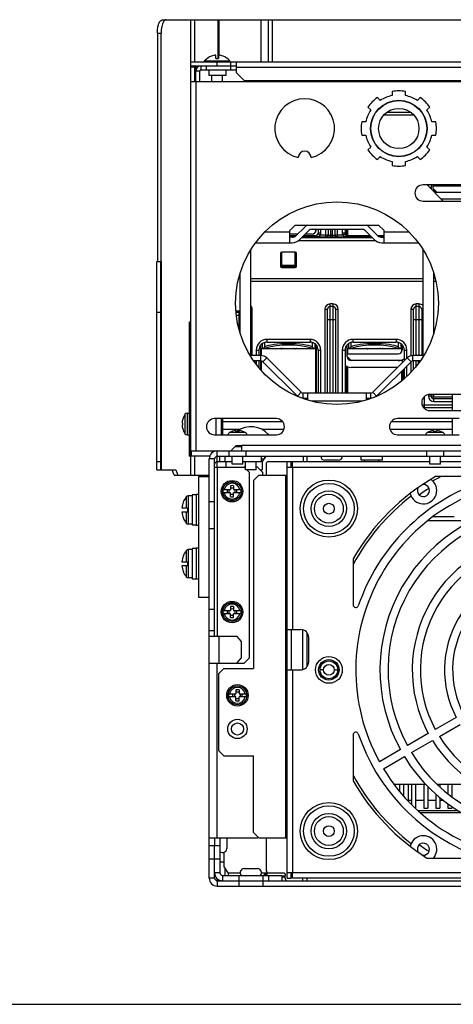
# Model space of a CAD drawing. Header units: millimetres. Extents: x 0 to 1800, y 0 to 1800.
# Tile 1 of 37: x 441 to 603, y 0 to 366. Entities that reach past the tile are written whole.
import ezdxf

# ---------------------------------------------------------------- set-up
doc = ezdxf.new("R2010")
doc.units = ezdxf.units.MM
doc.header["$LTSCALE"] = 117.333333
doc.layers.get('0').update_dxf_attribs({"linetype": 'CONTINUOUS'})
doc.layers.add('00_COMPONENTS', color=7, linetype='CONTINUOUS')

msp = doc.modelspace()

# ---------------------------------------------------------------- linework, layer by layer
at = {"color": 7, "linetype": 'CONTINUOUS'}
msp.add_line((0, 0), (1800, 0), dxfattribs=at)
msp.add_line((0, 0), (1800, 0), dxfattribs=at)
at = {"layer": '00_COMPONENTS', "color": 7, "linetype": 'CONTINUOUS'}
for p, q in [((494.42, 366.49), (780.14, 366.49)), ((533.78, 350.84), (533.78, 366.49)), ((492.51, 361.49), (492.51, 276.49)), ((493.9, 276.49), (493.9, 361.49)), ((512.63, 352.95), (512.64, 352.93)), ((514.28, 352.09), (514.28, 353.3)), ((514.28, 352.09), (515.28, 352.09)), ((515.28, 353.3), (515.28, 352.09)), ((516.92, 352.93), (516.93, 352.95)), ((504.78, 350.84), (769.78, 350.84)), ((504.78, 350.84), (504.78, 349.34)), ((504.78, 348.84), (504.78, 205.99)), ((508.78, 347.84), (508.78, 349.34)), ((510.08, 351.13), (519.48, 351.13)), ((510.08, 350.84), (510.08, 351.13)), ((510.78, 347.84), (510.78, 349.34)), ((519.48, 350.84), (519.48, 351.13)), ((519.78, 347.84), (519.78, 350.84)), ((521.78, 350.84), (521.78, 346.84)), ((506.78, 343.34), (506.78, 347.34)), ((512.78, 343.34), (512.78, 345.74)), ((516.78, 343.34), (516.78, 345.74)), ((524.78, 343.84), (521.78, 346.84)), ((695.28, 343.34), (504.78, 343.34)), ((524.78, 343.84), (749.78, 343.84)), ((575.39, 336.42), (574.31, 337.5)), ((579.78, 339.77), (579.78, 338.24)), ((584.78, 338.24), (584.78, 339.77)), ((590.26, 337.5), (589.18, 336.42)), ((570.78, 333.97), (571.86, 332.89)), ((592.71, 332.89), (593.79, 333.97)), ((587.87, 330.99), (576.7, 330.99)), ((570.04, 328.49), (568.51, 328.49)), ((596.06, 328.49), (594.53, 328.49)), ((568.51, 323.49), (570.04, 323.49)), ((594.53, 323.49), (596.06, 323.49)), ((571.86, 319.1), (570.78, 318.02)), ((593.79, 318.02), (592.71, 319.1)), ((574.31, 314.49), (575.39, 315.57)), ((589.18, 315.57), (590.26, 314.49)), ((579.78, 313.75), (579.78, 312.22)), ((584.78, 312.22), (584.78, 313.75)), ((614.28, 304.99), (591.28, 304.99)), ((598.78, 298.99), (592.78, 304.99)), ((595.03, 303.69), (595.03, 304.99)), ((595.03, 304.69), (614.03, 304.69)), ((595.09, 303.69), (595.09, 304.69)), ((595.53, 304.99), (595.53, 304.69)), ((594.28, 304.09), (594.28, 303.49)), ((595.09, 303.69), (596.59, 302.19)), ((615.53, 302.19), (596.53, 302.19)), ((591.28, 298.99), (614.28, 298.99)), ((614.03, 299.69), (598.08, 299.69)), ((541.78, 287.99), (543.78, 289.99)), ((543.78, 289.99), (574.78, 289.99)), ((574.78, 289.99), (576.78, 287.99)), ((541.78, 283.49), (541.78, 287.99)), ((544.65, 286.69), (541.78, 286.69)), ((543.95, 285.99), (541.78, 285.99)), ((547.28, 289.32), (544.04, 286.08)), ((545.45, 284.67), (548.7, 287.91)), ((551.28, 285.99), (546.78, 285.99)), ((550.03, 286.69), (547.48, 286.69)), ((550.11, 288.49), (568.45, 288.49)), ((551.53, 288.49), (551.53, 288.19)), ((552.28, 286.99), (552.22, 286.64)), ((552.28, 288.49), (552.28, 286.99)), ((556.03, 288.49), (556.03, 286.29)), ((558.53, 288.49), (558.53, 286.29)), ((562.28, 288.49), (562.28, 286.99)), ((562.35, 286.64), (562.28, 286.99)), ((562.78, 286.13), (562.78, 288.49)), ((571.78, 285.99), (563.28, 285.99)), ((569.87, 287.91), (573.11, 284.67)), ((574.53, 286.08), (571.28, 289.32)), ((576.78, 285.99), (574.62, 285.99)), ((576.78, 283.49), (576.78, 287.99)), ((529.06, 283.49), (542.63, 283.49)), ((543.06, 285.54), (541.78, 285.54)), ((542.63, 285.49), (541.78, 285.49)), ((572.48, 285.29), (546.08, 285.29)), ((546.16, 285.37), (572.41, 285.37)), ((572.23, 285.54), (546.33, 285.54)), ((576.78, 285.54), (575.5, 285.54)), ((575.94, 285.49), (576.78, 285.49)), ((575.94, 283.49), (589.51, 283.49)), ((527.28, 241.49), (527.28, 280.92)), ((538.28, 279.49), (538.28, 274.79)), ((543.78, 279.99), (538.78, 279.99)), ((538.78, 274.49), (538.78, 279.99)), ((543.78, 274.49), (543.78, 279.99)), ((544.28, 274.79), (544.28, 279.49)), ((591.28, 241.49), (591.28, 280.92)), ((492.28, 276.49), (493.9, 276.49)), ((492.28, 198.99), (492.28, 276.49)), ((493.78, 198.99), (493.78, 276.49)), ((543.78, 274.99), (538.78, 274.99)), ((523.28, 249.83), (523.28, 272.16)), ((543.78, 274.49), (538.78, 274.49)), ((538.78, 274.29), (543.78, 274.29)), ((595.28, 249.83), (595.28, 272.16)), ((591.28, 268.99), (527.28, 268.99)), ((596.11, 268.99), (595.28, 268.99)), ((493.78, 257.49), (492.28, 257.49)), ((522.78, 257.49), (521.77, 257.49)), ((555.78, 227.49), (555.78, 258.69)), ((557.78, 259.69), (556.78, 259.69)), ((558.78, 258.69), (558.78, 227.49)), ((587.78, 241.49), (587.78, 258.69)), ((589.78, 259.69), (588.78, 259.69)), ((590.78, 258.69), (590.78, 241.49)), ((504.48, 253.99), (504.78, 253.99)), ((504.48, 203.99), (504.48, 253.99)), ((531.53, 245.93), (531.53, 244.09)), ((533.28, 246.49), (549.28, 246.49)), ((551.03, 245.93), (551.03, 244.09)), ((563.53, 245.93), (563.53, 244.09)), ((565.28, 246.49), (581.28, 246.49)), ((583.03, 245.93), (583.03, 244.09)), ((530.28, 243.49), (530.28, 241.49)), ((531.03, 241.49), (531.03, 245.48)), ((531.16, 244.09), (551.03, 244.09)), ((538.28, 243.94), (538.28, 244.09)), ((544.28, 243.94), (538.28, 243.94)), ((544.28, 243.94), (544.28, 244.09)), ((551.04, 244.09), (551.41, 244.09)), ((551.53, 245.48), (551.53, 227.59)), ((552.28, 243.49), (552.28, 227.49)), ((562.28, 243.49), (562.28, 227.49)), ((563.03, 241.09), (563.03, 245.48)), ((563.03, 242.09), (582.03, 242.09)), ((563.09, 241.09), (563.09, 242.09)), ((563.16, 244.09), (583.03, 244.09)), ((570.28, 243.94), (570.28, 244.09)), ((576.28, 243.94), (570.28, 243.94)), ((576.28, 243.94), (576.28, 244.09)), ((583.04, 244.09), (583.41, 244.09)), ((583.53, 245.48), (583.53, 243.59)), ((584.28, 243.49), (584.28, 239.49)), ((531.04, 241.49), (527.03, 241.49)), ((530.28, 239.49), (530.28, 236.93)), ((531.03, 236.05), (531.03, 239.49)), ((545.99, 227.79), (533.16, 240.62)), ((563.09, 241.09), (564.59, 239.59)), ((583.53, 239.59), (564.53, 239.59)), ((585.4, 240.62), (572.58, 227.79)), ((583.53, 239.59), (583.53, 238.74)), ((591.54, 241.49), (587.53, 241.49)), ((587.78, 236.34), (587.78, 239.49)), ((562.78, 227.49), (562.78, 237.5)), ((581.88, 237.09), (564.53, 237.09)), ((583.78, 236.17), (583.78, 232.34)), ((584.28, 236.67), (584.28, 232.8)), ((571.87, 227.49), (546.7, 227.49)), ((548.28, 227.49), (548.28, 224.95)), ((570.28, 224.95), (570.28, 227.49)), ((548.28, 225.39), (546.89, 225.39)), ((571.68, 225.39), (570.28, 225.39)), ((616.78, 226.99), (593.78, 226.99)), ((594.28, 226.99), (594.28, 226.39)), ((595.03, 225.43), (595.03, 226.99)), ((595.03, 226.09), (602.28, 226.09)), ((595.09, 225.42), (595.09, 226.09)), ((602.28, 225.39), (595.28, 225.39)), ((503.57, 219.99), (504.48, 219.99)), ((602.28, 221.99), (591.78, 221.99)), ((593.78, 220.99), (616.78, 220.99)), ((501.92, 217.63), (501.99, 217.63)), ((501.99, 217.77), (501.99, 217.77)), ((502.78, 219.61), (502.78, 219.56)), ((536.78, 217.99), (513.78, 217.99)), ((514.28, 217.99), (514.28, 211.99)), ((516.78, 216.99), (539.01, 216.99)), ((579.55, 216.99), (602.28, 216.99)), ((604.78, 217.99), (581.78, 217.99)), ((501.99, 214.36), (501.92, 214.36)), ((521.68, 213.24), (521.68, 213.54)), ((522.88, 213.24), (522.88, 213.54)), ((595.18, 213.24), (595.18, 213.54)), ((596.38, 213.24), (596.38, 213.54)), ((502.78, 212.43), (502.78, 212.38)), ((503.57, 211.99), (504.48, 211.99)), ((513.78, 211.99), (536.78, 211.99)), ((518.92, 212.49), (518.97, 212.49)), ((525.59, 212.49), (525.65, 212.49)), ((581.78, 211.99), (604.78, 211.99)), ((592.42, 212.49), (592.47, 212.49)), ((599.09, 212.49), (599.15, 212.49)), ((504.78, 205.99), (769.78, 205.99)), ((505.04, 205.99), (505.04, 203.99)), ((519.13, 205.99), (519.13, 203.89)), ((519.78, 205.99), (521.78, 207.99)), ((523.78, 207.49), (521.28, 207.49)), ((521.78, 207.99), (523.78, 207.99)), ((523.78, 207.99), (523.78, 205.99)), ((525.43, 205.99), (525.43, 203.89)), ((592.63, 205.99), (592.63, 203.89)), ((598.93, 205.99), (598.93, 203.89)), ((492.28, 201.99), (493.78, 201.99)), ((504.48, 203.99), (505.04, 203.99)), ((511.78, 46.99), (511.78, 202.99)), ((514.78, 199.99), (514.78, 201.99)), ((515.78, 201.99), (515.78, 203.99)), ((517.78, 201.99), (517.78, 203.99)), ((525.43, 203.89), (519.13, 203.89)), ((520.28, 200.99), (520.28, 203.89)), ((524.28, 200.99), (524.28, 203.89)), ((525.28, 198.99), (525.28, 201.89)), ((529.28, 198.99), (529.28, 201.89)), ((531.08, 202.99), (532.17, 202.99)), ((532.53, 203.51), (532.53, 203.99)), ((533.67, 201.99), (542.78, 201.99)), ((542.28, 199.99), (542.28, 201.99)), ((559.78, 202.49), (554.78, 202.49)), ((568.31, 202.59), (568.31, 203.99)), ((576.26, 202.59), (568.31, 202.59)), ((569.68, 201.99), (569.68, 202.59)), ((574.88, 201.99), (574.88, 202.59)), ((576.26, 202.59), (576.26, 203.99)), ((598.93, 203.89), (592.63, 203.89)), ((593.78, 200.99), (593.78, 203.89)), ((597.78, 200.99), (597.78, 203.89)), ((492.28, 198.99), (499.4, 198.99)), ((498.78, 196.99), (498.02, 198.99)), ((499.4, 198.99), (500.17, 196.99)), ((524.28, 200.99), (520.28, 200.99)), ((525.28, 199.99), (524.78, 199.99)), ((529.28, 198.99), (525.28, 198.99)), ((529.78, 199.99), (529.28, 199.99)), ((529.78, 199.99), (531.78, 197.99)), ((531.78, 196.99), (531.78, 197.99)), ((532.96, 200.99), (532.96, 196.99)), ((597.78, 200.99), (593.78, 200.99)), ((498.78, 196.99), (511.78, 196.99)), ((516.97, 191.59), (519.68, 191.59)), ((518.62, 190.39), (518.62, 191.59)), ((519.68, 193.03), (519.68, 191.59)), ((520.88, 193.03), (520.88, 191.59)), ((520.88, 191.59), (523.59, 191.59)), ((521.95, 191.59), (521.95, 190.39)), ((502.2, 186.97), (502.17, 186.99)), ((505.48, 189.24), (504.02, 189.24)), ((506.98, 189.69), (505.48, 189.69)), ((505.48, 189.69), (505.48, 178.29)), ((507.78, 189.74), (506.98, 189.74)), ((506.98, 189.74), (506.98, 178.24)), ((519.68, 190.39), (516.97, 190.39)), ((519.68, 188.96), (519.68, 190.39)), ((523.59, 190.39), (520.88, 190.39)), ((520.88, 188.96), (520.88, 190.39)), ((501.65, 184.74), (503.78, 184.74)), ((503.78, 183.24), (503.78, 184.74)), ((503.78, 183.24), (501.65, 183.24)), ((502.17, 180.99), (502.2, 181.01)), ((609.65, 179.99), (593.03, 179.99)), ((602.92, 181.49), (594.99, 181.49)), ((505.48, 178.74), (504.02, 178.74)), ((506.98, 178.29), (505.48, 178.29)), ((507.78, 178.24), (506.98, 178.24)), ((513.78, 176.99), (511.78, 176.99)), ((505.48, 169.24), (504.02, 169.24)), ((506.98, 169.69), (505.48, 169.69)), ((505.48, 169.69), (505.48, 158.29)), ((507.78, 169.74), (506.98, 169.74)), ((506.98, 169.74), (506.98, 158.24)), ((502.2, 166.97), (502.17, 166.99)), ((501.65, 164.74), (503.78, 164.74)), ((503.78, 163.24), (501.65, 163.24)), ((503.78, 163.24), (503.78, 164.74)), ((502.17, 160.99), (502.2, 161.01)), ((505.48, 158.74), (504.02, 158.74)), ((506.98, 158.29), (505.48, 158.29)), ((507.78, 158.24), (506.98, 158.24)), ((513.78, 146.99), (511.78, 146.99)), ((519.68, 148.03), (519.68, 146.59)), ((520.88, 148.03), (520.88, 146.59)), ((516.97, 146.59), (519.68, 146.59)), ((519.68, 145.39), (516.97, 145.39)), ((518.62, 145.39), (518.62, 146.59)), ((519.68, 143.96), (519.68, 145.39)), ((520.88, 146.59), (523.59, 146.59)), ((523.59, 145.39), (520.88, 145.39)), ((520.88, 143.96), (520.88, 145.39)), ((521.95, 146.59), (521.95, 145.39)), ((542.28, 139.49), (542.28, 124.49)), ((513.78, 138.99), (511.78, 138.99)), ((511.78, 136.99), (522.03, 136.99)), ((523.76, 134.99), (522.03, 136.99)), ((523.76, 128.99), (523.76, 134.99)), ((522.03, 126.99), (523.76, 128.99)), ((511.78, 126.99), (522.03, 126.99)), ((518.97, 115.59), (521.68, 115.59)), ((521.68, 114.39), (518.97, 114.39)), ((520.62, 114.39), (520.62, 115.59)), ((521.68, 117.03), (521.68, 115.59)), ((521.68, 112.96), (521.68, 114.39)), ((522.88, 117.03), (522.88, 115.59)), ((522.88, 115.59), (525.59, 115.59)), ((525.59, 114.39), (522.88, 114.39)), ((522.88, 112.96), (522.88, 114.39)), ((523.95, 115.59), (523.95, 114.39)), ((580.41, 81.99), (592.16, 81.99)), ((582.53, 81.99), (582.53, 79.29)), ((584.03, 81.99), (584.03, 77.56)), ((585.78, 81.99), (585.78, 75.65)), ((587.03, 81.99), (587.03, 74.35)), ((588.53, 81.99), (588.53, 72.99)), ((591.53, 81.99), (591.53, 72.99)), ((593.03, 81.09), (593.03, 72.99)), ((596.38, 81.99), (610.96, 81.99)), ((597.53, 81.99), (597.53, 80.91)), ((600.53, 81.99), (600.53, 78.35)), ((602.03, 81.99), (602.03, 77.19)), ((596.03, 78.21), (596.03, 72.99)), ((585.47, 75.97), (585.78, 75.97)), ((597.53, 76.93), (597.53, 72.99)), ((600.53, 74.56), (600.53, 72.99)), ((602.03, 73.51), (602.03, 72.99)), ((588.44, 72.99), (588.53, 72.99)), ((604.34, 71.99), (589.5, 71.99)), ((591.53, 72.99), (593.03, 72.99)), ((596.03, 72.99), (597.53, 72.99)), ((600.53, 72.99), (602.03, 72.99)), ((511.78, 61.99), (529.78, 61.99)), ((515.78, 58.99), (511.78, 58.99)), ((513.78, 61.91), (513.78, 58.99)), ((518.28, 61.99), (518.28, 57.99)), ((530.03, 62.24), (529.78, 61.99)), ((532.96, 61.99), (532.96, 49.99)), ((517.78, 47.99), (517.78, 50.34)), ((518.02, 49.99), (517.78, 49.99)), ((522.78, 47.99), (522.78, 43.99)), ((524.78, 50.49), (529.78, 50.49)), ((531.78, 47.99), (531.78, 43.99)), ((532.29, 48.46), (533.28, 48.46)), ((532.29, 47.99), (532.29, 48.46)), ((533.21, 48.99), (533.22, 48.99)), ((533.28, 47.99), (533.28, 48.99)), ((533.67, 48.99), (539.33, 48.99)), ((538.78, 47.99), (538.78, 45.99)), ((540.04, 46.99), (540.04, 47.99)), ((542.28, 46.99), (542.28, 48.99)), ((514.78, 43.99), (759.78, 43.99)), ((538.78, 47.49), (540.04, 47.49)), ((540.78, 46.99), (542.28, 46.99))]:
    msp.add_line(p, q, dxfattribs=at)
at = {"layer": '00_COMPONENTS', "color": 9, "linetype": 'CONTINUOUS'}
for p, q in [((504.86, 366.49), (504.86, 350.84)), ((506.32, 366.49), (506.32, 350.84)), ((515.12, 352.09), (515.12, 366.49)), ((515.52, 353.3), (515.52, 366.49)), ((531.05, 350.84), (531.05, 366.49)), ((535.25, 366.49), (535.25, 350.84)), ((492.51, 361.49), (493.9, 361.49)), ((506.28, 348.84), (504.78, 348.84)), ((507.46, 348.84), (506.78, 348.84)), ((514.78, 349.34), (514.78, 350.84)), ((521.78, 348.84), (752.78, 348.84)), ((508.28, 347.34), (506.78, 347.34)), ((506.78, 343.34), (506.78, 205.99)), ((586.78, 331.99), (577.79, 331.99)), ((593.68, 304.09), (594.28, 304.09)), ((532.49, 287.49), (541.78, 287.49)), ((551.28, 288.49), (551.28, 287.37)), ((551.28, 285.99), (551.28, 285.54)), ((553.16, 286.29), (552.22, 286.64)), ((553.28, 286.99), (552.28, 286.99)), ((556.03, 286.29), (553.16, 286.29)), ((553.28, 286.99), (553.28, 288.49)), ((555.03, 288.49), (555.03, 285.54)), ((557.03, 285.54), (557.03, 288.49)), ((557.53, 286.24), (557.03, 286.24)), ((557.53, 288.49), (557.53, 285.54)), ((561.41, 286.29), (558.53, 286.29)), ((559.53, 285.54), (559.53, 288.49)), ((561.28, 288.49), (561.28, 286.99)), ((562.28, 286.99), (561.28, 286.99)), ((562.35, 286.64), (561.41, 286.29)), ((563.28, 285.54), (563.28, 288.49)), ((576.78, 287.49), (586.08, 287.49)), ((541.78, 285.64), (543.38, 285.64)), ((545.02, 284.29), (573.54, 284.29)), ((546.43, 285.64), (551.28, 285.64)), ((552, 285.54), (552, 285.71)), ((562.57, 285.71), (562.57, 285.54)), ((563.28, 285.64), (572.13, 285.64)), ((575.19, 285.64), (576.78, 285.64)), ((493.9, 276.49), (493.9, 198.99)), ((591.28, 269.99), (527.28, 269.99)), ((595.89, 269.99), (595.28, 269.99)), ((557.78, 260.69), (556.78, 260.69)), ((556.78, 227.49), (556.78, 260.69)), ((557.78, 260.69), (557.78, 227.49)), ((589.78, 260.69), (588.78, 260.69)), ((588.78, 241.49), (588.78, 260.69)), ((589.78, 260.69), (589.78, 241.49)), ((523.28, 257.99), (521.72, 257.99)), ((522.78, 257.49), (522.78, 251.59)), ((527.28, 258.69), (527.78, 258.69)), ((527.78, 241.49), (527.78, 258.69)), ((554.78, 258.69), (555.78, 258.69)), ((554.78, 258.69), (554.78, 227.49)), ((558.78, 258.69), (559.78, 258.69)), ((559.78, 227.49), (559.78, 258.69)), ((586.78, 258.69), (587.78, 258.69)), ((586.78, 258.69), (586.78, 241.4)), ((590.78, 258.69), (591.28, 258.69)), ((521.86, 256.5), (522.78, 256.5)), ((556.78, 254.96), (557.78, 254.96)), ((588.78, 254.96), (589.78, 254.96)), ((504.48, 251.99), (504.78, 251.99)), ((532.53, 244.68), (532.53, 246.39)), ((549.28, 247.49), (533.28, 247.49)), ((533.28, 246.49), (533.28, 247.49)), ((549.28, 247.49), (549.28, 246.49)), ((550.03, 246.39), (550.03, 244.68)), ((564.53, 244.68), (564.53, 246.39)), ((581.28, 247.49), (565.28, 247.49)), ((565.28, 246.49), (565.28, 247.49)), ((581.28, 247.49), (581.28, 246.49)), ((582.03, 246.39), (582.03, 244.68)), ((529.28, 243.49), (530.28, 243.49)), ((529.28, 243.49), (529.28, 241.49)), ((531.28, 241.49), (531.28, 244.09)), ((539.28, 244.08), (543.28, 244.08)), ((539.28, 243.94), (539.28, 244.08)), ((543.28, 244.08), (543.28, 243.94)), ((551.28, 244.09), (551.28, 227.49)), ((552.28, 243.49), (553.28, 243.49)), ((553.28, 227.49), (553.28, 243.49)), ((561.28, 243.49), (562.28, 243.49)), ((561.28, 243.49), (561.28, 227.49)), ((563.28, 242.09), (563.28, 244.09)), ((571.28, 244.08), (575.28, 244.08)), ((571.28, 243.94), (571.28, 244.08)), ((575.28, 244.08), (575.28, 243.94)), ((583.28, 244.09), (583.28, 242.77)), ((584.28, 243.49), (585.28, 243.49)), ((585.28, 240.49), (585.28, 243.49)), ((529.28, 239.49), (529.28, 238.19)), ((531.04, 239.49), (531.04, 241.49)), ((531.28, 235.76), (531.28, 239.49)), ((531.75, 239.2), (533.16, 240.62)), ((586.82, 239.2), (585.4, 240.62)), ((586.78, 239.17), (586.78, 235.22)), ((587.53, 239.49), (587.53, 241.49)), ((588.78, 237.53), (588.78, 239.49)), ((563.28, 227.49), (563.28, 237.3)), ((583.28, 235.67), (583.28, 231.94)), ((585.28, 233.71), (585.28, 237.67)), ((544.58, 226.37), (545.99, 227.79)), ((546.7, 225.49), (546.7, 227.49)), ((571.87, 225.49), (571.87, 227.49)), ((573.99, 226.37), (572.58, 227.79)), ((568.65, 224.49), (549.92, 224.49)), ((591.78, 221.76), (591.78, 226.22)), ((593.28, 226.95), (593.28, 226.39)), ((594.28, 226.39), (593.28, 226.39)), ((595.28, 226.09), (595.28, 226.99)), ((595.28, 224.39), (595.28, 225.39)), ((595.28, 224.39), (602.28, 224.39)), ((503.57, 219.99), (503.57, 211.99)), ((602.28, 222.99), (590.96, 222.99)), ((502.74, 219.49), (502.74, 212.5)), ((523.18, 213.99), (516.78, 213.99)), ((525.18, 212.88), (519.39, 212.88)), ((539.61, 213.99), (531.39, 213.99)), ((602.28, 213.99), (578.96, 213.99)), ((598.68, 212.88), (592.89, 212.88)), ((504.48, 205.99), (504.78, 205.99)), ((505.1, 205.99), (505.1, 203.99)), ((514.78, 201.99), (514.78, 205.99)), ((624.78, 207.99), (523.78, 207.99)), ((504.86, 203.99), (504.86, 196.99)), ((506.32, 203.99), (506.32, 196.99)), ((513.78, 202.99), (511.78, 202.99)), ((546.7, 203.99), (546.7, 201.99)), ((548.11, 203.99), (548.11, 201.99)), ((514.78, 199.99), (514.78, 136.99)), ((542.78, 199.99), (628.28, 199.99)), ((542.78, 199.99), (542.78, 139.49)), ((540.28, 61.99), (540.28, 196.99)), ((503.23, 188.85), (503.23, 184.74)), ((504.02, 189.24), (504.02, 178.74)), ((513.78, 186.99), (511.78, 186.99)), ((503.23, 183.24), (503.23, 179.14)), ((503.23, 168.85), (503.23, 164.74)), ((504.02, 169.24), (504.02, 158.74)), ((503.23, 163.24), (503.23, 159.14)), ((546.52, 139.4), (546.52, 124.59)), ((515.53, 126.99), (515.53, 136.99)), ((548.11, 138.38), (548.11, 125.61)), ((514.78, 61.99), (514.78, 126.99)), ((542.78, 124.49), (542.78, 48.99)), ((554.28, 124.49), (552.98, 124.49)), ((558.28, 124.49), (559.58, 124.49)), ((585.78, 75.97), (587.03, 75.97)), ((588.53, 75.97), (591.53, 75.97)), ((593.03, 75.97), (596.03, 75.98)), ((597.53, 75.98), (598.7, 75.98)), ((605.39, 71.33), (590.24, 71.33)), ((515.78, 53.99), (511.78, 53.99)), ((515.78, 48.99), (513.78, 48.99)), ((516.78, 47.99), (516.78, 45.99)), ((533.78, 47.99), (533.78, 45.99)), ((538.78, 47.82), (540.04, 47.82)), ((731.78, 48.99), (542.78, 48.99)), ((513.78, 46.99), (511.78, 46.99)), ((514.78, 45.99), (514.78, 43.99)), ((546.52, 46.99), (546.52, 45.99)), ((548.11, 46.99), (548.11, 45.99))]:
    msp.add_line(p, q, dxfattribs=at)
at = {"layer": '00_COMPONENTS', "color": 3, "linetype": 'CONTINUOUS'}
for p, q in [((504.78, 349.34), (521.78, 349.34)), ((506.28, 348.84), (506.28, 343.34)), ((506.78, 347.34), (506.78, 349.34)), ((508.28, 343.34), (508.28, 347.34)), ((508.78, 347.84), (521.78, 347.84)), ((511.63, 347.84), (511.63, 345.74)), ((517.93, 345.74), (511.63, 345.74)), ((517.93, 347.84), (517.93, 345.74)), ((531.04, 239.49), (528.33, 239.49)), ((529.08, 239.49), (529.08, 238.46)), ((544.58, 226.37), (531.75, 239.2)), ((586.82, 239.2), (573.99, 226.37)), ((590.24, 239.49), (587.53, 239.49)), ((589.48, 239.49), (589.48, 238.46)), ((548.28, 225.49), (546.7, 225.49)), ((571.87, 225.49), (570.28, 225.49)), ((602.28, 220.99), (602.28, 226.99)), ((516.28, 217.99), (516.28, 211.99)), ((516.78, 217.99), (516.78, 211.99)), ((602.28, 211.99), (602.28, 217.99)), ((504.78, 203.99), (504.78, 205.99)), ((511.96, 203.99), (505.04, 203.99)), ((513.78, 136.99), (513.78, 202.99)), ((514.78, 203.99), (519.13, 203.99)), ((514.78, 201.99), (520.28, 201.99)), ((517.98, 201.99), (517.98, 199.99)), ((531.08, 201.89), (524.28, 201.89)), ((525.43, 203.99), (592.63, 203.99)), ((531.08, 203.99), (531.08, 201.89)), ((532.88, 203.99), (531.46, 201.99)), ((531.46, 201.99), (531.46, 198.99)), ((540.78, 46.99), (540.78, 201.99)), ((542.78, 201.99), (593.78, 201.99)), ((542.78, 199.99), (542.78, 201.99)), ((597.78, 201.99), (628.28, 201.99)), ((598.93, 203.99), (675.13, 203.99)), ((513.78, 199.99), (524.78, 199.99)), ((525.28, 199.49), (524.78, 199.99)), ((526.78, 197.99), (525.78, 198.99)), ((526.78, 128.99), (526.78, 197.99)), ((530.78, 198.99), (531.46, 198.99)), ((540.78, 199.99), (542.78, 199.99)), ((507.78, 196.49), (511.78, 196.49)), ((507.78, 196.49), (507.78, 151.49)), ((530.28, 196.99), (528.28, 194.99)), ((528.28, 194.99), (528.28, 124.99)), ((530.28, 196.99), (540.78, 196.99)), ((612.97, 196.44), (595.9, 196.44)), ((565.28, 165.79), (565.28, 148.66)), ((507.78, 151.49), (511.78, 151.49)), ((540.78, 139.49), (545.78, 139.49)), ((548.78, 127.49), (548.78, 136.49)), ((524.78, 126.99), (526.78, 128.99)), ((517.28, 124.99), (515.28, 122.99)), ((517.28, 124.99), (528.28, 124.99)), ((522.03, 126.99), (524.78, 126.99)), ((515.28, 122.99), (515.28, 94.49)), ((540.78, 124.49), (545.78, 124.49)), ((603.65, 106.81), (595.85, 102.3)), ((597.35, 99.71), (605.15, 104.21)), ((565.28, 100.33), (565.28, 83.2)), ((593.25, 100.8), (585.45, 96.3)), ((586.95, 93.7), (594.75, 98.21)), ((515.28, 94.49), (517.28, 92.49)), ((517.28, 92.49), (528.28, 92.49)), ((528.28, 63.99), (528.28, 92.49)), ((582.86, 94.8), (575.06, 90.3)), ((576.56, 87.7), (584.36, 92.2)), ((528.28, 63.99), (530.28, 61.99)), ((513.78, 61.99), (513.78, 61.91)), ((513.78, 46.99), (513.78, 58.99)), ((515.78, 61.99), (515.78, 48.99)), ((530.28, 61.99), (540.78, 61.99)), ((517.32, 50.99), (517.32, 56.59)), ((515.78, 52.99), (517.32, 52.99)), ((592.76, 54.44), (608.01, 54.44)), ((516.78, 47.99), (538.78, 47.99)), ((517.32, 50.99), (518.73, 48.99)), ((518.73, 48.99), (523.28, 48.99)), ((531.28, 48.99), (533.67, 48.99)), ((542.78, 48.99), (540.78, 48.99)), ((542.78, 46.99), (542.78, 48.99)), ((514.78, 45.99), (514.78, 46.77)), ((514.78, 45.99), (522.78, 45.99)), ((522.84, 45.99), (531.73, 45.99)), ((531.78, 45.99), (742.78, 45.99)), ((731.78, 46.99), (542.78, 46.99))]:
    msp.add_line(p, q, dxfattribs=at)
at = {"layer": '00_COMPONENTS', "color": 7, "linetype": 'CONTINUOUS'}
for centre, radius in [((582.28, 325.99), 10.5), ((582.28, 325.99), 10.4), ((582.28, 325.99), 7.5), ((520.28, 190.99), 4), ((520.28, 190.99), 3.5), ((556.28, 184.49), 2), ((520.28, 145.99), 4), ((520.28, 145.99), 3.5), ((556.28, 124.49), 3.3), ((556.28, 124.49), 2), ((522.28, 114.99), 4), ((522.28, 114.99), 3.5), ((522.28, 102.49), 3.6), ((556.28, 64.49), 2)]:
    msp.add_circle(centre, radius, dxfattribs=at)
at = {"layer": '00_COMPONENTS', "color": 4, "linetype": 'CONTINUOUS'}
msp.add_circle((559.28, 260.99), 37.7, dxfattribs=at)
at = {"layer": '00_COMPONENTS', "color": 9, "linetype": 'CONTINUOUS'}
for centre, radius in [((556.28, 184.49), 10.64), ((556.28, 184.49), 9.41), ((556.28, 184.49), 6.59), ((556.28, 184.49), 5.36), ((556.28, 124.49), 3.8), ((556.28, 64.49), 10.64), ((556.28, 64.49), 9.41), ((556.28, 64.49), 6.59), ((556.28, 64.49), 5.36)]:
    msp.add_circle(centre, radius, dxfattribs=at)
at = {"layer": '00_COMPONENTS', "color": 3, "linetype": 'CONTINUOUS'}
for centre, radius in [((556.28, 124.49), 5), ((522.28, 102.49), 2.25)]:
    msp.add_circle(centre, radius, dxfattribs=at)
at = {"layer": '00_COMPONENTS', "color": 7, "linetype": 'CONTINUOUS'}
for centre, radius, start, end in [((514.78, 347.24), 6.1, 110.6926, 140.3981), ((514.78, 347.24), 6.08, 94.7176, 110.6179), ((514.78, 347.24), 6.08, 69.3821, 85.2824), ((514.78, 347.24), 6.1, 39.6019, 69.3074), ((506.78, 348.84), 2, 165.5017, 180), ((508.78, 347.34), 2, 90, 180), ((582.28, 325.99), 14, 124.7134, 145.2866), ((582.28, 325.99), 12.5, 101.537, 123.463), ((582.28, 325.99), 14, 79.7134, 100.2866), ((582.28, 325.99), 12.5, 56.537, 78.463), ((582.28, 325.99), 14, 34.7134, 55.2866), ((582.28, 325.99), 12.5, 146.537, 168.463), ((582.28, 325.99), 12.5, 11.537, 33.463), ((582.28, 325.99), 14, 169.7134, 190.2866), ((582.28, 325.99), 14, 349.7134, 10.2866), ((582.28, 325.99), 12.5, 191.537, 213.463), ((582.28, 325.99), 12.5, 326.537, 348.463), ((582.28, 325.99), 14, 214.7134, 235.2866), ((582.28, 325.99), 12.5, 236.537, 258.463), ((582.28, 325.99), 12.5, 281.537, 303.463), ((582.28, 325.99), 14, 304.7134, 325.2866), ((582.28, 325.99), 14, 259.7134, 280.2866), ((591.28, 301.99), 3, 90, 270), ((597.28, 304.09), 3, 162.5351, 180), ((595.69, 305.19), 0.5, 270, 326.8731), ((596.26, 306.29), 1.6, 270, 288.6156), ((596.53, 303.69), 1.5, 180, 270), ((550.11, 286.49), 4, 118.906, 135), ((568.45, 286.49), 4, 45, 61.094), ((542.63, 287.49), 2, 270, 315), ((550.11, 286.49), 2, 90, 135), ((550.03, 288.19), 1.5, 270, 360), ((551.28, 286.99), 1, 270, 360), ((555.03, 286.29), 1, 311.2909, 360), ((559.53, 286.29), 1, 180, 228.7364), ((563.28, 286.99), 1, 180, 270), ((568.45, 286.49), 2, 45, 90), ((575.94, 287.49), 2, 225, 270), ((542.63, 287.49), 4, 270, 315), ((575.94, 287.49), 4, 225, 270), ((538.78, 279.49), 0.5, 90, 180), ((543.78, 279.49), 0.5, 0, 90), ((538.78, 274.79), 0.5, 180, 270), ((543.78, 274.79), 0.5, 270, 360), ((522.58, 258.49), 1, 275.3624, 314.4714), ((522.78, 258.49), 1, 270, 300), ((556.78, 258.69), 1, 90, 180), ((557.78, 258.69), 1, 0, 90), ((588.78, 258.69), 1, 90, 180), ((589.78, 258.69), 1, 0, 90), ((533.28, 243.49), 3, 90, 180), ((549.28, 243.49), 3, 0, 90), ((565.28, 243.49), 3, 90, 180), ((581.28, 243.49), 3, 0, 90), ((531.69, 244.59), 0.5, 270, 326.8731), ((532.26, 245.69), 1.6, 270, 288.6156), ((538.29, 243.59), 0.5, 43.1719, 90), ((544.28, 243.59), 0.5, 90, 136.8281), ((550.29, 245.69), 1.6, 251.8253, 270), ((550.88, 244.59), 0.5, 213.1269, 270), ((563.69, 244.59), 0.5, 270, 326.8731), ((564.26, 245.69), 1.6, 270, 288.6156), ((570.29, 243.59), 0.5, 43.1719, 90), ((576.28, 243.59), 0.5, 90, 136.8281), ((582.29, 245.69), 1.6, 251.8253, 270), ((582.03, 243.59), 1.5, 270, 360), ((582.88, 244.59), 0.5, 213.1269, 270), ((531.04, 238.49), 3, 45, 90), ((564.53, 241.09), 1.5, 180, 270), ((582.03, 243.59), 4, 270, 304.2365), ((587.53, 238.49), 3, 90, 135), ((564.53, 241.09), 4, 235.7635, 270), ((546.7, 228.49), 1, 225, 270), ((550.03, 227.59), 1.5, 356.1728, 360), ((571.87, 228.49), 1, 270, 315), ((593.78, 223.99), 3, 90, 270), ((595.28, 226.39), 1, 180, 270), ((503.57, 218.99), 1, 90, 142.2068), ((591.78, 222.99), 1, 254.8913, 270), ((503.75, 216.74), 1.92, 162.6189, 163.961), ((508.18, 215.99), 6.47, 147.3237, 165.3394), ((500.19, 217.86), 1.81, 342.6174, 343.4616), ((503.59, 218.94), 1.01, 143.1212, 146.7987), ((503.59, 218.94), 1.01, 146.7982, 147.3237), ((503.59, 218.94), 1.01, 142.5941, 143.1199), ((513.78, 214.99), 3, 90, 270), ((536.78, 214.99), 3, 270, 90), ((581.78, 214.99), 3, 90, 270), ((503.75, 215.25), 1.92, 196.0404, 197.3813), ((500.11, 214.11), 1.89, 15.9629, 17.3665), ((508.18, 215.99), 6.47, 194.6606, 212.6763), ((522.28, 207.09), 6.47, 95.3192, 116.5502), ((522.28, 206.07), 7.2, 85.2176, 94.7824), ((522.28, 207.09), 6.47, 63.4498, 84.6808), ((595.78, 207.09), 6.47, 95.3192, 116.5502), ((595.78, 206.07), 7.2, 85.2176, 94.7824), ((595.78, 207.09), 6.47, 63.4498, 84.6808), ((503.59, 213.05), 1.01, 212.6763, 213.2017), ((503.59, 213.05), 1.01, 213.2013, 216.8788), ((503.59, 213.04), 1.01, 216.8801, 217.4059), ((503.57, 212.99), 1, 217.7932, 270), ((519.78, 211.99), 1, 149.9325, 180), ((524.78, 211.99), 1, 0, 30.0675), ((593.28, 211.99), 1, 149.9325, 180), ((598.28, 211.99), 1, 0, 30.0675), ((514.78, 202.99), 3, 90, 180), ((554.78, 203.99), 1.5, 180, 270), ((559.78, 203.99), 1.5, 270, 360), ((591.4, 191.25), 5, 192.5329, 56.4671), ((637.28, 124.49), 82, 118.664, 121.0554), ((520.28, 190.99), 3.37, 169.7302, 190.2698), ((520.28, 178.67), 14.38, 87.6083, 92.3917), ((520.28, 190.99), 3.37, 349.7302, 10.2698), ((591.4, 191.25), 2.25, 152.4065, 95.7721), ((637.28, 124.49), 80.5, 122.9471, 126.0548), ((509.58, 183.99), 7.96, 158.0303, 174.5968), ((509.58, 183.99), 8, 142.6168, 157.9123), ((504.02, 188.24), 1, 90, 142.6168), ((520.28, 203.32), 14.38, 267.6083, 272.3917), ((637.28, 124.49), 82, 127.9447, 151.4187), ((509.58, 183.99), 7.96, 185.4032, 201.9697), ((509.58, 183.99), 8, 202.0877, 217.3832), ((504.02, 179.74), 1, 217.3832, 270), ((509.58, 163.99), 8, 142.6168, 157.9123), ((504.02, 168.24), 1, 90, 142.6168), ((509.58, 163.99), 7.96, 158.0303, 174.5968), ((509.58, 163.99), 7.96, 185.4032, 201.9697), ((509.58, 163.99), 8, 202.0877, 217.3832), ((504.02, 159.74), 1, 217.3832, 270), ((520.28, 133.67), 14.38, 87.6083, 92.3917), ((520.28, 145.99), 3.37, 169.7302, 190.2698), ((520.28, 158.32), 14.38, 267.6083, 272.3917), ((520.28, 145.99), 3.37, 349.7302, 10.2698), ((522.28, 114.99), 3.37, 169.7302, 190.2698), ((522.28, 102.67), 14.38, 87.6083, 92.3917), ((522.28, 114.99), 3.37, 349.7302, 10.2698), ((522.28, 127.32), 14.38, 267.6083, 272.3917), ((637.28, 124.49), 82, 208.5813, 232.0553), ((591.4, 57.74), 5, 318.7517, 167.4671), ((591.4, 57.74), 2.25, 264.0458, 207.4012), ((637.28, 124.49), 80.5, 233.9452, 237.0529), ((516.78, 57.99), 1.5, 228.1683, 360), ((516.78, 48.99), 3, 180, 270), ((520.28, 48.99), 1.5, 180, 221.8317), ((524.78, 48.99), 1.5, 90, 221.8317), ((529.78, 48.99), 1.5, 318.1683, 90), ((514.78, 46.99), 3, 180, 270)]:
    msp.add_arc(centre, radius, start, end, dxfattribs=at)
at = {"layer": '00_COMPONENTS', "color": 3, "linetype": 'CONTINUOUS'}
for centre, radius, start, end in [((506.78, 348.84), 0.5, 90, 180), ((508.78, 347.34), 0.5, 90, 180), ((531.04, 238.49), 1, 45, 90), ((587.53, 238.49), 1, 90, 135), ((527.28, 205.99), 9, 41.8356, 126.1412), ((514.78, 202.99), 1, 90, 180), ((514.78, 200.99), 1, 90, 180), ((637.28, 124.49), 83, 119.9034, 150.1659), ((637.28, 124.49), 71, 91.2106, 208.7894), ((637.28, 124.49), 74, 108.9151, 161.2031), ((637.28, 124.49), 62, 91.3863, 208.6137), ((637.28, 124.49), 59, 91.4568, 208.5432), ((637.28, 124.49), 50, 91.7191, 208.2809), ((637.28, 124.49), 47, 91.8289, 208.1711), ((637.28, 124.49), 38, 92.2623, 207.7377), ((637.28, 124.49), 35, 92.4563, 207.5437), ((566.28, 148.66), 1, 180, 341.2031), ((545.78, 136.49), 3, 0, 90), ((545.78, 127.49), 3, 270, 360), ((566.28, 100.33), 1, 18.7969, 180), ((637.28, 124.49), 74, 198.7969, 247.0237), ((637.28, 124.49), 47, 211.8289, 328.1711), ((637.28, 124.49), 50, 211.7191, 328.2809), ((637.28, 124.49), 62, 211.3863, 328.6137), ((637.28, 124.49), 59, 211.4568, 328.5432), ((637.28, 124.49), 71, 211.2106, 328.7894), ((637.28, 124.49), 83, 209.8341, 237.5624), ((516.78, 48.99), 1, 180, 270), ((514.78, 46.99), 1, 180, 270)]:
    msp.add_arc(centre, radius, start, end, dxfattribs=at)
at = {"layer": '00_COMPONENTS', "color": 4, "linetype": 'CONTINUOUS'}
for centre, radius, start, end in [((547.28, 325.99), 11.1, 282.4869, 257.5131), ((547.28, 315.16), 2.4, 0, 180)]:
    msp.add_arc(centre, radius, start, end, dxfattribs=at)
at = {"layer": '00_COMPONENTS', "color": 9, "linetype": 'CONTINUOUS'}
for centre, radius, start, end in [((597.28, 304.09), 4, 166.9822, 174.5418), ((551.28, 286.99), 2, 339.5127, 360), ((563.28, 286.99), 2, 180, 200.4873), ((556.78, 258.69), 2, 90, 180), ((557.78, 258.69), 2, 0, 90), ((588.78, 258.69), 2, 90, 180), ((589.78, 258.69), 2, 41.3615, 90), ((525.78, 258.69), 2, 0, 41.3615), ((522.81, 353.83), 97.33, 269.9868, 270.2812), ((533.28, 243.49), 4, 90, 180), ((549.28, 243.49), 4, 0, 90), ((565.28, 243.49), 4, 90, 180), ((581.28, 243.49), 4, 0, 90), ((538.29, 243.59), 0.499, 62.457, 86.0926), ((539.28, 243.58), 0.509, 96.3436, 106.5899), ((539.28, 243.57), 0.512, 89.9953, 96.3191), ((543.28, 243.58), 0.508, 73.4138, 90.0382), ((570.29, 243.59), 0.499, 62.457, 86.0926), ((571.28, 243.58), 0.509, 96.3436, 106.5899), ((571.28, 243.57), 0.512, 89.9953, 96.3191), ((575.28, 243.58), 0.508, 73.4138, 90.0382), ((595.28, 226.39), 2, 180, 270), ((520.28, 190.99), 2.95, 11.7169, 168.2831), ((520.28, 190.99), 2.95, 191.7169, 348.2831), ((520.28, 145.99), 2.95, 11.7169, 168.2831), ((520.28, 145.99), 2.95, 191.7169, 348.2831), ((522.28, 114.99), 2.95, 11.7169, 168.2831), ((522.28, 114.99), 2.95, 191.7169, 348.2831)]:
    msp.add_arc(centre, radius, start, end, dxfattribs=at)
at = {"layer": '00_COMPONENTS', "color": 7, "linetype": 'CONTINUOUS'}
for centre, major_axis, ratio, start_param, end_param in [((605.44, 300.98), (13.02, -0.1), 0.384836, 2.232581, 2.301726), ((541.28, 244.09), (9.25, 0), 0.194595, 0.330297, 2.811295), ((541.44, 240.38), (13.02, -0.1), 0.384836, 0.876858, 2.301726), ((573.28, 244.09), (9.25, 0), 0.194595, 0.330297, 2.811295), ((573.44, 240.38), (13.02, -0.1), 0.384836, 0.876858, 2.301726)]:
    msp.add_ellipse(centre, major_axis=major_axis, ratio=ratio, start_param=start_param, end_param=end_param, dxfattribs=at)
for points, knots in [([(492.51, 361.49), (492.51, 362.13), (492.6, 363.33), (492.92, 364.73), (493.33, 365.63), (493.71, 366.2), (494.15, 366.49), (494.42, 366.49)], [0, 0, 0, 0, 0.338348, 0.633501, 0.754444, 0.85459, 1, 1, 1, 1]), ([(495.81, 366.49), (495.72, 366.49), (495.32, 366.42), (495.03, 366.09), (494.85, 365.82)], [0, 0, 0, 0, 0.211216, 1, 1, 1, 1]), ([(494.85, 365.82), (494.49, 365.28), (494.04, 363.82), (493.9, 362.33), (493.9, 361.49)], [0, 0, 0, 0, 0.438093, 1, 1, 1, 1]), ([(595.05, 304.71), (595.05, 304.71), (595.07, 304.7), (595.09, 304.7), (595.1, 304.7)], [0, 0, 0, 0, 0.494644, 1, 1, 1, 1]), ([(501.92, 216.29), (501.91, 216.29), (501.89, 216.3), (501.87, 216.32), (501.85, 216.34), (501.83, 216.4), (501.82, 216.49), (501.81, 216.68), (501.83, 216.95), (501.87, 217.16), (501.9, 217.27)], [0, 0, 0, 0, 0.02205, 0.046929, 0.077797, 0.116251, 0.217357, 0.348536, 0.669529, 1, 1, 1, 1]), ([(501.99, 217.77), (501.98, 217.77), (501.97, 217.75), (501.96, 217.73), (501.94, 217.68), (501.93, 217.65), (501.92, 217.63)], [0, 0, 0, 0, 0.101621, 0.307142, 0.612267, 1, 1, 1, 1]), ([(501.92, 217.34), (501.95, 217.41), (501.97, 217.51), (501.99, 217.61), (501.99, 217.63)], [0, 0, 0, 0, 0.765536, 1, 1, 1, 1]), ([(501.92, 215.69), (501.93, 215.69), (501.95, 215.71), (501.96, 215.75), (501.98, 215.8), (501.99, 215.88), (502, 215.99), (501.99, 216.1), (501.98, 216.19), (501.96, 216.24), (501.95, 216.27), (501.93, 216.29), (501.92, 216.29)], [0, 0, 0, 0, 0.058639, 0.105844, 0.165936, 0.319292, 0.500001, 0.68071, 0.834066, 0.894157, 0.941362, 1, 1, 1, 1]), ([(501.99, 217.63), (501.99, 217.65), (502, 217.68), (502, 217.72), (502, 217.75), (501.99, 217.76), (501.99, 217.77)], [0, 0, 0, 0, 0.394806, 0.700615, 0.90194, 1, 1, 1, 1]), ([(501.9, 214.71), (501.87, 214.82), (501.83, 215.04), (501.81, 215.31), (501.82, 215.5), (501.83, 215.59), (501.85, 215.64), (501.87, 215.67), (501.89, 215.69), (501.91, 215.69), (501.92, 215.69)], [0, 0, 0, 0, 0.330458, 0.65146, 0.782642, 0.883752, 0.922206, 0.953072, 0.977948, 1, 1, 1, 1]), ([(501.92, 214.36), (501.93, 214.34), (501.94, 214.3), (501.96, 214.26), (501.97, 214.24), (501.98, 214.22), (501.99, 214.22)], [0, 0, 0, 0, 0.387733, 0.692859, 0.898379, 1, 1, 1, 1]), ([(501.99, 214.36), (501.99, 214.38), (501.97, 214.47), (501.95, 214.56), (501.93, 214.63)], [0, 0, 0, 0, 0.233042, 1, 1, 1, 1]), ([(501.99, 214.22), (501.99, 214.23), (502, 214.24), (502, 214.27), (502, 214.31), (501.99, 214.34), (501.99, 214.36)], [0, 0, 0, 0, 0.108527, 0.314716, 0.616628, 1, 1, 1, 1]), ([(501.99, 214.22), (501.99, 214.22), (501.99, 214.22), (501.99, 214.22), (501.99, 214.22)], [0, 0, 0, 0, 0.491043, 1, 1, 1, 1]), ([(519.39, 212.88), (519.3, 212.84), (519.14, 212.73), (519.02, 212.58), (518.97, 212.49)], [0, 0, 0, 0, 0.500027, 1, 1, 1, 1]), ([(525.59, 212.49), (525.55, 212.58), (525.42, 212.73), (525.26, 212.84), (525.18, 212.88)], [0, 0, 0, 0, 0.499973, 1, 1, 1, 1]), ([(592.89, 212.88), (592.8, 212.84), (592.64, 212.73), (592.52, 212.58), (592.47, 212.49)], [0, 0, 0, 0, 0.500027, 1, 1, 1, 1]), ([(599.09, 212.49), (599.05, 212.58), (598.92, 212.73), (598.76, 212.84), (598.68, 212.88)], [0, 0, 0, 0, 0.499973, 1, 1, 1, 1]), ([(533.67, 201.99), (533.48, 201.99), (533.06, 201.7), (532.96, 201.24), (532.96, 200.99)], [0, 0, 0, 0, 0.440232, 1, 1, 1, 1]), ([(519.09, 191.59), (519.09, 191.55), (519.12, 191.35), (519.14, 191.15), (519.14, 190.99)], [0, 0, 0, 0, 0.245111, 1, 1, 1, 1]), ([(519.14, 190.99), (519.14, 190.94), (519.13, 190.74), (519.11, 190.54), (519.09, 190.39)], [0, 0, 0, 0, 0.254302, 1, 1, 1, 1]), ([(521.43, 190.99), (521.43, 191.04), (521.43, 191.25), (521.46, 191.45), (521.48, 191.59)], [0, 0, 0, 0, 0.254302, 1, 1, 1, 1]), ([(521.48, 190.39), (521.47, 190.44), (521.44, 190.64), (521.43, 190.84), (521.43, 190.99)], [0, 0, 0, 0, 0.245111, 1, 1, 1, 1]), ([(519.09, 146.59), (519.09, 146.55), (519.12, 146.35), (519.14, 146.15), (519.14, 145.99)], [0, 0, 0, 0, 0.245111, 1, 1, 1, 1]), ([(519.14, 145.99), (519.14, 145.94), (519.13, 145.74), (519.11, 145.54), (519.09, 145.39)], [0, 0, 0, 0, 0.254302, 1, 1, 1, 1]), ([(521.43, 145.99), (521.43, 146.04), (521.43, 146.25), (521.46, 146.45), (521.48, 146.59)], [0, 0, 0, 0, 0.254302, 1, 1, 1, 1]), ([(521.48, 145.39), (521.47, 145.44), (521.44, 145.64), (521.43, 145.84), (521.43, 145.99)], [0, 0, 0, 0, 0.245111, 1, 1, 1, 1]), ([(521.09, 115.59), (521.09, 115.55), (521.12, 115.35), (521.14, 115.15), (521.14, 114.99)], [0, 0, 0, 0, 0.245111, 1, 1, 1, 1]), ([(521.14, 114.99), (521.14, 114.94), (521.13, 114.74), (521.11, 114.54), (521.09, 114.39)], [0, 0, 0, 0, 0.254302, 1, 1, 1, 1]), ([(523.43, 114.99), (523.43, 115.04), (523.43, 115.25), (523.46, 115.45), (523.48, 115.59)], [0, 0, 0, 0, 0.254302, 1, 1, 1, 1]), ([(523.48, 114.39), (523.47, 114.44), (523.44, 114.64), (523.43, 114.84), (523.43, 114.99)], [0, 0, 0, 0, 0.245111, 1, 1, 1, 1]), ([(532.96, 49.99), (532.96, 49.75), (533.06, 49.29), (533.48, 48.99), (533.67, 48.99)], [0, 0, 0, 0, 0.559768, 1, 1, 1, 1]), ([(539.33, 48.99), (539.45, 48.99), (539.61, 48.93), (539.73, 48.82), (539.76, 48.79)], [0, 0, 0, 0, 0.729007, 1, 1, 1, 1]), ([(539.76, 48.79), (539.8, 48.74), (539.97, 48.51), (540.04, 48.21), (540.04, 47.99)], [0, 0, 0, 0, 0.231156, 1, 1, 1, 1]), ([(540.04, 46.99), (540.04, 46.75), (540.13, 46.29), (540.55, 45.99), (540.74, 45.99)], [0, 0, 0, 0, 0.559768, 1, 1, 1, 1])]:
    msp.add_open_spline(points, degree=3, knots=knots, dxfattribs=at)
at = {"layer": '00_COMPONENTS', "color": 9, "linetype": 'CONTINUOUS'}
for points, knots in [([(552, 285.71), (551.94, 285.81), (551.86, 285.94), (551.69, 286.08), (551.64, 286.06)], [0, 0, 0, 0, 0.670971, 1, 1, 1, 1]), ([(553.16, 286.29), (553.1, 286.22), (552.78, 285.92), (552.34, 285.77), (552, 285.71)], [0, 0, 0, 0, 0.208195, 1, 1, 1, 1]), ([(556.03, 286.29), (556.03, 286.29), (556.07, 286.28), (556.12, 286.27), (556.21, 286.26), (556.39, 286.25), (556.67, 286.24), (556.91, 286.24), (557.03, 286.24)], [0, 0, 0, 0, 0.021722, 0.079159, 0.171666, 0.295697, 0.618931, 1, 1, 1, 1]), ([(557.53, 286.24), (557.66, 286.24), (557.9, 286.24), (558.18, 286.25), (558.35, 286.26), (558.45, 286.27), (558.5, 286.28), (558.53, 286.29), (558.53, 286.29)], [0, 0, 0, 0, 0.381069, 0.704303, 0.828334, 0.920841, 0.978278, 1, 1, 1, 1]), ([(562.57, 285.71), (562.44, 285.73), (562.02, 285.84), (561.59, 286.05), (561.41, 286.29)], [0, 0, 0, 0, 0.292909, 1, 1, 1, 1]), ([(562.57, 285.71), (562.63, 285.81), (562.7, 285.94), (562.87, 286.08), (562.93, 286.06)], [0, 0, 0, 0, 0.670971, 1, 1, 1, 1]), ([(552, 285.71), (551.91, 285.71), (551.68, 285.67), (551.44, 285.64), (551.28, 285.64)], [0, 0, 0, 0, 0.35153, 1, 1, 1, 1]), ([(563.28, 285.64), (563.23, 285.64), (562.99, 285.65), (562.76, 285.7), (562.57, 285.71)], [0, 0, 0, 0, 0.205278, 1, 1, 1, 1]), ([(555.78, 254.9), (555.78, 254.91), (555.82, 254.92), (555.87, 254.93), (555.96, 254.93), (556.14, 254.94), (556.42, 254.95), (556.66, 254.96), (556.78, 254.96)], [0, 0, 0, 0, 0.021707, 0.079154, 0.17169, 0.295693, 0.618929, 1, 1, 1, 1]), ([(557.78, 254.96), (557.91, 254.96), (558.15, 254.95), (558.43, 254.94), (558.6, 254.93), (558.7, 254.93), (558.75, 254.92), (558.78, 254.91), (558.78, 254.9)], [0, 0, 0, 0, 0.381071, 0.704307, 0.82831, 0.920846, 0.978293, 1, 1, 1, 1]), ([(587.78, 254.9), (587.78, 254.91), (587.82, 254.92), (587.87, 254.93), (587.96, 254.93), (588.14, 254.94), (588.42, 254.95), (588.66, 254.96), (588.78, 254.96)], [0, 0, 0, 0, 0.021707, 0.079154, 0.17169, 0.295693, 0.618929, 1, 1, 1, 1]), ([(589.78, 254.96), (589.91, 254.96), (590.15, 254.95), (590.43, 254.94), (590.6, 254.93), (590.7, 254.93), (590.75, 254.92), (590.78, 254.91), (590.78, 254.9)], [0, 0, 0, 0, 0.381071, 0.704307, 0.82831, 0.920846, 0.978293, 1, 1, 1, 1]), ([(539.14, 244.06), (539.12, 244.06), (539.04, 244.03), (538.97, 243.98), (538.92, 243.94)], [0, 0, 0, 0, 0.22789, 1, 1, 1, 1]), ([(543.64, 243.94), (543.63, 243.95), (543.56, 244.01), (543.49, 244.05), (543.43, 244.06)], [0, 0, 0, 0, 0.273735, 1, 1, 1, 1]), ([(543.91, 243.94), (543.96, 243.99), (544.08, 244.07), (544.21, 244.09), (544.28, 244.09)], [0, 0, 0, 0, 0.516777, 1, 1, 1, 1]), ([(571.14, 244.06), (571.12, 244.06), (571.04, 244.03), (570.97, 243.98), (570.92, 243.94)], [0, 0, 0, 0, 0.22789, 1, 1, 1, 1]), ([(575.64, 243.94), (575.63, 243.95), (575.56, 244.01), (575.49, 244.05), (575.43, 244.06)], [0, 0, 0, 0, 0.273735, 1, 1, 1, 1]), ([(575.91, 243.94), (575.96, 243.99), (576.08, 244.07), (576.21, 244.09), (576.28, 244.09)], [0, 0, 0, 0, 0.516777, 1, 1, 1, 1])]:
    msp.add_open_spline(points, degree=3, knots=knots, dxfattribs=at)
at = {"layer": '00_COMPONENTS', "color": 7, "linetype": 'CONTINUOUS'}
for points in [[(531.03, 244.11), (531.07, 244.1), (531.12, 244.09), (531.16, 244.09)], [(532.11, 244.32), (532.19, 244.44), (532.33, 244.56), (532.53, 244.68)], [(550.03, 244.68), (550.24, 244.56), (550.38, 244.44), (550.46, 244.32)], [(551.41, 244.09), (551.45, 244.09), (551.48, 244.1), (551.52, 244.11)], [(563.03, 244.11), (563.07, 244.1), (563.12, 244.09), (563.16, 244.09)], [(564.11, 244.32), (564.19, 244.44), (564.33, 244.56), (564.53, 244.68)], [(582.03, 244.68), (582.24, 244.56), (582.38, 244.44), (582.46, 244.32)], [(583.41, 244.09), (583.45, 244.09), (583.48, 244.1), (583.52, 244.11)], [(520.88, 192.19), (520.68, 192.16), (520.28, 192.12), (519.88, 192.16), (519.68, 192.19)], [(519.68, 189.8), (519.88, 189.83), (520.28, 189.87), (520.68, 189.83), (520.88, 189.8)], [(520.88, 147.19), (520.68, 147.16), (520.28, 147.12), (519.88, 147.16), (519.68, 147.19)], [(519.68, 144.8), (519.88, 144.83), (520.28, 144.87), (520.68, 144.83), (520.88, 144.8)], [(522.88, 116.19), (522.68, 116.16), (522.28, 116.12), (521.88, 116.16), (521.68, 116.19)], [(521.68, 113.8), (521.88, 113.83), (522.28, 113.87), (522.68, 113.83), (522.88, 113.8)]]:
    msp.add_open_spline(points, degree=3, dxfattribs=at)
at = {"layer": '00_COMPONENTS', "color": 9, "linetype": 'CONTINUOUS'}
for points in [[(538.52, 244.04), (538.57, 244.01), (538.62, 243.98), (538.65, 243.94)], [(570.52, 244.04), (570.57, 244.01), (570.62, 243.98), (570.65, 243.94)]]:
    msp.add_open_spline(points, degree=3, dxfattribs=at)

doc.saveas('drawing.dxf')
